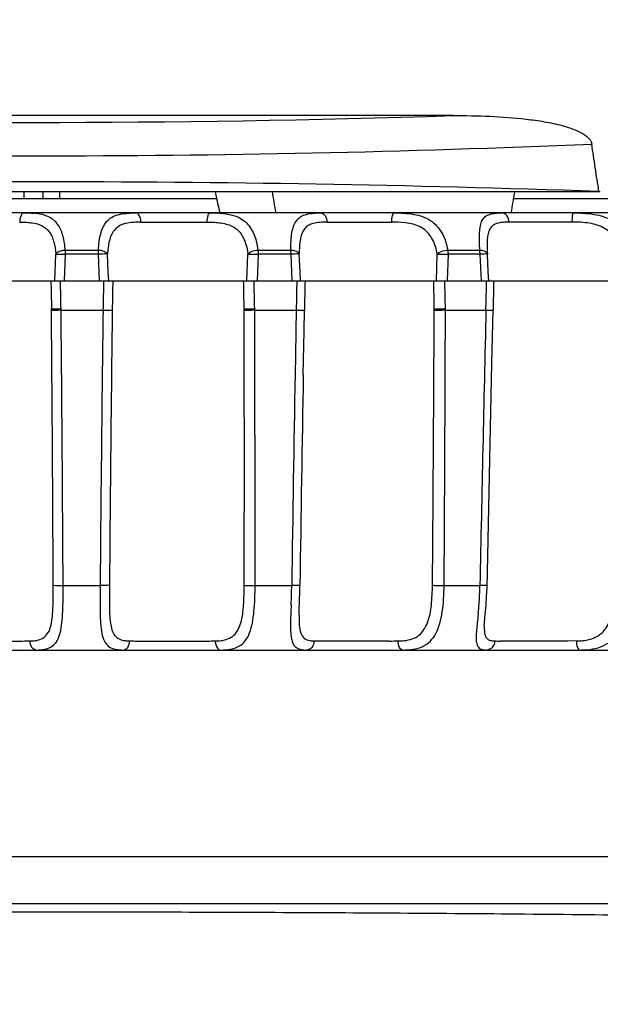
# Model space of a CAD drawing. Header units: millimetres. Extents: x 0 to 210, y 0 to 297.
# Tile 8 of 39: x 125.06 to 127.45, y 97.4 to 101.45. Entities that reach past the tile are written whole.
import ezdxf
from ezdxf.enums import TextEntityAlignment as Align

# ---------------------------------------------------------------- set-up
doc = ezdxf.new("R2010")
doc.units = ezdxf.units.MM
doc.header["$LTSCALE"] = 19.36
doc.layers.get('0').update_dxf_attribs({"linetype": 'CONTINUOUS'})
doc.layers.add('Z_DIM_2D', color=7, linetype='CONTINUOUS')
doc.styles.add('TEXTSTYLE_3', font='arial.ttf')
doc.dimstyles.new('DIMSTYLE_3', dxfattribs={"dimtxt": 2.1, "dimasz": 3.5, "dimexe": 1.5, "dimexo": 0, "dimgap": 0.525, "dimtad": 1, "dimlfac": 2.5, "dimdsep": 46, "dimtxsty": 'TEXTSTYLE_3', "dimblk": '_FILLED', "dimblk1": '_FILLED', "dimblk2": '_FILLED', "dimcen": 0.09, "dimclrt": 5, "dimazin": 2, "dimtp": 0.5, "dimtm": 0.5, "dimtfac": 1, "dimtofl": 0, "dimtmove": 0, "dimatfit": 3, "dimldrblk": '_FILLED', "dimfxl": 1, "dimtolj": 1, "dimarcsym": 0})

# ---------------------------------------------------------------- blocks, each defined once
blk = doc.blocks.new('*D2')
at = {"layer": 'Z_DIM_2D', "color": 2, "linetype": 'CONTINUOUS'}
for p, q in [((132.9096, 104.9135), (132.9096, 89.9506)), ((40.576, 97.9067), (40.576, 89.9506)), ((40.576, 91.4506), (86.7428, 91.4506)), ((132.9096, 91.4506), (86.7428, 91.4506))]:
    blk.add_line(p, q, dxfattribs=at)
at = {"layer": 'Z_DIM_2D', "color": 5, "linetype": 'CONTINUOUS', "style": 'TEXTSTYLE_3'}
blk.add_text('230', height=2.1, dxfattribs=at).set_placement((86.7428, 91.9756), align=Align.CENTER)
blk = doc.blocks.new('_FILLED')
at = {"color": 0, "linetype": 'BYBLOCK'}
blk.add_solid([(0, 0), (-1, 0.125), (-1, -0.125)], dxfattribs=at)
blk = doc.blocks.new('_NONE')

msp = doc.modelspace()

# ---------------------------------------------------------------- linework, layer by layer
at = {"color": 7, "linetype": 'CONTINUOUS'}
for p, q in [((126.8477, 101.0552), (123.389, 101.0552)), ((121.6269, 100.7423), (127.4473, 100.7423)), ((125.0791, 100.7423), (125.0791, 100.7143)), ((125.1585, 100.7423), (125.1585, 100.7143)), ((125.2275, 100.7143), (125.2275, 100.7423)), ((127.4473, 100.7423), (127.4528, 100.7423)), ((121.5988, 100.7143), (125.8744, 100.7143)), ((127.0964, 100.7143), (128.6379, 100.7143)), ((128.6979, 100.6543), (121.5388, 100.6543)), ((125.8852, 100.6621), (125.8868, 100.6543)), ((125.3917, 100.3743), (125.387, 100.4846)), ((125.4275, 100.411), (125.4244, 100.4846)), ((126.1849, 100.3743), (126.1797, 100.4846)), ((126.2168, 100.411), (126.2133, 100.4845)), ((126.9643, 100.3743), (126.9584, 100.4846)), ((126.9917, 100.4111), (126.9879, 100.4845)), ((125.4291, 100.3743), (125.4275, 100.411)), ((126.2185, 100.3743), (126.2168, 100.411)), ((126.9937, 100.3743), (126.9917, 100.4111)), ((121.4784, 100.3743), (128.7584, 100.3743)), ((125.233, 100.2543), (125.2198, 100.2542)), ((125.233, 100.2543), (125.4056, 100.2543)), ((126.0301, 100.2543), (126.0167, 100.2542)), ((126.0301, 100.2543), (126.201, 100.2543)), ((126.8152, 100.2543), (126.8019, 100.2542)), ((126.8152, 100.2543), (126.9823, 100.2543)), ((127.0065, 100.0362), (127.0116, 100.2537)), ((126.2301, 99.9895), (126.2332, 100.1677)), ((126.2129, 98.9985), (126.2133, 99.0148)), ((126.2129, 98.9988), (126.2129, 98.9984)), ((126.9753, 98.9535), (126.9753, 98.9533)), ((121.594, 98.8542), (128.6427, 98.8542)), ((132.4086, 98.0032), (93.3451, 98.0026))]:
    msp.add_line(p, q, dxfattribs=at)
at = {"color": 9, "linetype": 'CONTINUOUS'}
for p, q in [((125.5618, 100.6164), (125.833, 100.6164)), ((126.3273, 100.6164), (126.5935, 100.6164)), ((127.336, 100.6164), (127.077, 100.6164)), ((125.2067, 100.3743), (125.2112, 100.4846)), ((125.2501, 100.4846), (125.2458, 100.3743)), ((125.2501, 100.5005), (125.3869, 100.5005)), ((125.387, 100.4846), (125.2501, 100.4846)), ((125.9983, 100.3743), (126.0021, 100.4846)), ((126.0441, 100.4846), (126.0405, 100.3743)), ((126.0435, 100.5005), (126.179, 100.5005)), ((126.1797, 100.4846), (126.0441, 100.4846)), ((126.1797, 100.4846), (126.1791, 100.5001)), ((126.7785, 100.3743), (126.7816, 100.4846)), ((126.826, 100.4846), (126.8231, 100.3743)), ((126.825, 100.5005), (126.9574, 100.5005)), ((126.9584, 100.4846), (126.826, 100.4846)), ((126.9585, 100.4846), (126.9575, 100.5001)), ((125.1909, 100.3743), (125.1916, 100.3357)), ((126.9838, 100.3331), (126.9847, 100.3743)), ((125.1916, 100.3357), (125.1931, 100.2577)), ((126.9834, 100.3129), (126.9838, 100.3331)), ((126.9822, 100.2543), (126.983, 100.2931)), ((126.983, 100.2931), (126.9834, 100.3129)), ((125.1932, 100.2537), (125.1932, 100.2595)), ((125.233, 100.2543), (125.2329, 100.2594)), ((125.9868, 100.2537), (125.9869, 100.2595)), ((126.0301, 100.2543), (126.03, 100.2594)), ((126.201, 100.2543), (126.1995, 100.1683)), ((126.2332, 100.1677), (126.2348, 100.2538)), ((126.7692, 100.2537), (126.7693, 100.2594)), ((126.8152, 100.2543), (126.8151, 100.2594)), ((126.1995, 100.1683), (126.1976, 100.0655)), ((126.1976, 100.0655), (126.1963, 99.9901)), ((125.2414, 99.1197), (125.3939, 99.1197)), ((126.0316, 99.1197), (126.1826, 99.1197)), ((126.8099, 99.1197), (126.9574, 99.1197)), ((126.1805, 99.0423), (126.1779, 98.9762)), ((127.3542, 98.8916), (127.3176, 98.8913)), ((93.3451, 97.8105), (132.4087, 97.8105))]:
    msp.add_line(p, q, dxfattribs=at)
at = {"color": 7, "linetype": 'CONTINUOUS'}
for points in [[(126.9826, 99.0408), (126.985, 99.0746), (126.9866, 99.1109), (127.0065, 100.0362)], [(126.2133, 99.0148), (126.215, 99.0624), (126.2158, 99.0894), (126.2164, 99.1213)], [(126.9753, 98.9533), (126.9758, 98.9648), (126.9774, 98.9853), (126.9826, 99.0408)]]:
    msp.add_lwpolyline(points, dxfattribs=at)
at = {"color": 9, "linetype": 'CONTINUOUS'}
for centre, radius, start, end in [((125.1184, 154.0995), 53.0725, 268.13274, 271.86726), ((125.1184, 155.3371), 54.4478, 267.5796, 272.4204), ((125.1467, 100.6144), 0.084, 173.5003, 178.6255), ((126.5935, 99.8197), 0.7967, 89.2962, 90.0009), ((85.6131, 99.4508), 39.6281, 1.16916, 1.33524), ((165.0956, 99.4549), 39.6981, 178.67293, 178.8461), ((171.1997, 99.4028), 45.764, 178.7836, 178.93441), ((80.0995, 99.4933), 45.8936, 0.9543, 1.09985), ((86.0891, 99.4519), 39.9491, 1.1583, 1.32305), ((166.3516, 99.4539), 40.1586, 178.68674, 178.85792), ((172.3423, 99.3484), 46.1164, 178.72535, 178.87503), ((79.8942, 99.553), 46.8803, 0.86138, 1.00379), ((86.012, 99.4529), 40.8112, 1.13235, 1.29361), ((-171.9441, 97.6819), 297.1484, 0.277607, 0.49591), ((-136.0621, 97.752), 261.3071, 0.299887, 0.548685), ((386.9652, 96.9687), 261.5802, 179.280319, 179.528864), ((421.5198, 96.7297), 296.0972, 179.318054, 179.537175), ((-176.3509, 99.622), 302.3384, 359.905165, 0.119715), ((-137.3916, 99.3267), 263.4233, 359.954978, 0.201771), ((-185.1185, 101.6584), 311.8908, 359.533966, 359.741949), ((-142.3249, 100.9487), 269.141, 359.610632, 359.852184), ((398.3049, 93.7428), 271.4008, 178.625205, 178.864801), ((386.4095, 95.4547), 260.2527, 179.001464, 179.19311), ((123.0843, 99.1645), 3.0986, 357.7404, 359.1715), ((125.6132, 99.1468), 1.3445, 355.5501, 358.8452), ((125.246, 99.1765), 1.7129, 354.3324, 355.5121), ((124.9291, 119.141), 20.2502, 269.58902, 270.41086), ((124.9868, 110.3758), 11.4848, 270.43685, 270.58956), ((125.6247, 108.932), 10.041, 269.37941, 269.54612), ((125.6899, 118.653), 19.7622, 269.58026, 270.41962), ((125.7309, 113.3873), 14.4964, 270.41026, 270.54083), ((126.3679, 106.5542), 7.6631, 269.30315, 269.49911), ((126.4656, 116.4705), 17.5796, 270.39141, 270.50557), ((127.0932, 104.1773), 5.2863, 269.1895, 269.4373)]:
    msp.add_arc(centre, radius, start, end, dxfattribs=at)
at = {"color": 7, "linetype": 'CONTINUOUS'}
for centre, radius, start, end in [((125.1128, 33.1481), 67.6344, 89.994854, 91.968817), ((125.141, 34.1613), 66.6211, 88.016078, 90.018983), ((174.1062, 99.2922), 47.1045, 178.68373, 178.83027), ((425.043, 94.7999), 298.858, 179.005033, 179.171459)]:
    msp.add_arc(centre, radius, start, end, dxfattribs=at)
for centre, major_axis, ratio, start_param, end_param in [((128.0523, 78.699), (-5.9269, 35.6749), 0.050958, -0.916082, -0.913227), ((124.8865, 97.8052), (-4.7264, 28.4241), 0.058619, -1.480143, -1.477031), ((125.3538, 100.5805), (4.7492, 28.5614), 0.058619, -1.558466, -1.555385)]:
    msp.add_ellipse(centre, major_axis=major_axis, ratio=ratio, start_param=start_param, end_param=end_param, dxfattribs=at)
for points, knots in [([(126.8477, 101.0552), (126.8978, 101.0552), (126.998, 101.0534), (127.1229, 101.0445), (127.2222, 101.0307), (127.2956, 101.0155), (127.3558, 100.9957), (127.3985, 100.9711), (127.4161, 100.95), (127.4178, 100.9378)], [0, 0, 0, 0, 0.250368, 0.500704, 0.625883, 0.751034, 0.876046, 0.938486, 1, 1, 1, 1]), ([(127.4473, 100.7424), (127.4426, 100.775), (127.4314, 100.8399), (127.4226, 100.9052), (127.4178, 100.9378)], [0, 0, 0, 0, 0.499995, 1, 1, 1, 1]), ([(125.4244, 100.4846), (125.42, 100.4858), (125.4073, 100.4847), (125.395, 100.4848), (125.387, 100.4846)], [0, 0, 0, 0, 0.362993, 1, 1, 1, 1]), ([(126.2133, 100.4845), (126.2122, 100.4851), (126.2083, 100.4852), (126.1973, 100.4852), (126.1872, 100.4847), (126.1797, 100.4846)], [0, 0, 0, 0, 0.109654, 0.328331, 1, 1, 1, 1]), ([(126.9879, 100.4845), (126.9878, 100.4853), (126.9837, 100.485), (126.9789, 100.4853), (126.9692, 100.4847), (126.9624, 100.4847), (126.9584, 100.4846)], [0, 0, 0, 0, 0.077405, 0.284078, 0.603047, 1, 1, 1, 1]), ([(125.1932, 100.2537), (125.194, 100.253), (125.1976, 100.2536), (125.203, 100.2538), (125.2109, 100.2539), (125.2167, 100.2541), (125.2198, 100.2542)], [0, 0, 0, 0, 0.12906, 0.349465, 0.646578, 1, 1, 1, 1]), ([(125.4057, 100.2543), (125.414, 100.2544), (125.4267, 100.2533), (125.4393, 100.254), (125.4436, 100.2538)], [0, 0, 0, 0, 0.662929, 1, 1, 1, 1]), ([(125.9868, 100.2537), (125.9882, 100.253), (125.9923, 100.2535), (126.0019, 100.254), (126.0105, 100.254), (126.0167, 100.2542)], [0, 0, 0, 0, 0.151804, 0.380201, 1, 1, 1, 1]), ([(126.201, 100.2543), (126.2054, 100.2544), (126.2133, 100.2542), (126.2236, 100.254), (126.2305, 100.2532), (126.2339, 100.254), (126.2348, 100.2538)], [0, 0, 0, 0, 0.385872, 0.70481, 0.917501, 1, 1, 1, 1]), ([(126.7692, 100.2537), (126.7709, 100.253), (126.7756, 100.2535), (126.7863, 100.254), (126.7954, 100.254), (126.8019, 100.2542)], [0, 0, 0, 0, 0.170376, 0.40528, 1, 1, 1, 1]), ([(126.9823, 100.2543), (126.9862, 100.2544), (126.9931, 100.2545), (127.0026, 100.2535), (127.0076, 100.2543), (127.0113, 100.2532), (127.0116, 100.2538)], [0, 0, 0, 0, 0.399876, 0.720972, 0.927657, 1, 1, 1, 1]), ([(121.006, 97.7144), (121.0164, 97.7167), (121.0378, 97.7187), (121.0805, 97.7227), (121.1339, 97.7261), (121.1981, 97.7295), (121.2837, 97.7334), (121.3908, 97.7374), (121.5621, 97.7428), (121.7762, 97.7482), (122.0332, 97.7534), (122.2903, 97.7577), (122.633, 97.7626), (123.0614, 97.7674), (123.5756, 97.7714), (124.0897, 97.7742), (124.6039, 97.7758), (125.2894, 97.7765), (125.9749, 97.7751), (126.6604, 97.7714), (127.1746, 97.7674), (127.603, 97.7626), (127.9457, 97.7578), (128.2028, 97.7534), (128.4598, 97.7482), (128.674, 97.7428), (128.8453, 97.7375), (128.9523, 97.7334), (129.0379, 97.7296), (129.1021, 97.7261), (129.1556, 97.7227), (129.1982, 97.7188), (129.2196, 97.7167), (129.23, 97.7145)], [0, 0, 0, 0, 0.003905, 0.007811, 0.015623, 0.023436, 0.031248, 0.046873, 0.062499, 0.093749, 0.124999, 0.156249, 0.187499, 0.249999, 0.312499, 0.374999, 0.4375, 0.5, 0.625, 0.6875, 0.750001, 0.812501, 0.843751, 0.875001, 0.906251, 0.937501, 0.953126, 0.968751, 0.976564, 0.984376, 0.992189, 0.996095, 1, 1, 1, 1])]:
    msp.add_open_spline(points, degree=3, knots=knots, dxfattribs=at)
at = {"color": 9, "linetype": 'CONTINUOUS'}
for points, knots in [([(125.0812, 100.6543), (125.079, 100.6543), (125.0725, 100.6515), (125.0662, 100.64), (125.0639, 100.6298), (125.0632, 100.6239)], [0, 0, 0, 0, 0.170612, 0.522921, 1, 1, 1, 1]), ([(125.0811, 100.6543), (125.0908, 100.6543), (125.1036, 100.6541), (125.1164, 100.6533), (125.1195, 100.653)], [0, 0, 0, 0, 0.75922, 1, 1, 1, 1]), ([(125.25, 100.5005), (125.249, 100.5201), (125.2441, 100.5561), (125.2254, 100.6043), (125.1904, 100.6381), (125.1604, 100.6467), (125.1449, 100.6496)], [0, 0, 0, 0, 0.295206, 0.543481, 0.763326, 1, 1, 1, 1]), ([(125.387, 100.5005), (125.388, 100.525), (125.3922, 100.5687), (125.4159, 100.6184), (125.4471, 100.6406), (125.4864, 100.6532), (125.5188, 100.6543), (125.5414, 100.6543)], [0, 0, 0, 0, 0.290306, 0.516605, 0.620974, 0.733517, 1, 1, 1, 1]), ([(125.5618, 100.6164), (125.5617, 100.6213), (125.5604, 100.6351), (125.5513, 100.6543), (125.5414, 100.6543)], [0, 0, 0, 0, 0.331621, 1, 1, 1, 1]), ([(125.8473, 100.6543), (125.8424, 100.6543), (125.8341, 100.638), (125.8332, 100.6255), (125.833, 100.6164)], [0, 0, 0, 0, 0.351025, 1, 1, 1, 1]), ([(125.8474, 100.6543), (125.8942, 100.6543), (125.9719, 100.6505), (126.0302, 100.5715), (126.0405, 100.5255), (126.0435, 100.5005)], [0, 0, 0, 0, 0.502124, 0.730275, 1, 1, 1, 1]), ([(126.1791, 100.5005), (126.1787, 100.5248), (126.1796, 100.5669), (126.1944, 100.6171), (126.2201, 100.6406), (126.2442, 100.6497), (126.2723, 100.6537), (126.2924, 100.6543), (126.3031, 100.6543)], [0, 0, 0, 0, 0.310803, 0.540233, 0.638344, 0.743054, 0.864306, 1, 1, 1, 1]), ([(126.3031, 100.6543), (126.3097, 100.6543), (126.3242, 100.6419), (126.327, 100.6257), (126.3273, 100.6164)], [0, 0, 0, 0, 0.416953, 1, 1, 1, 1]), ([(126.5935, 100.6164), (126.5942, 100.6254), (126.5955, 100.6377), (126.599, 100.6502), (126.6025, 100.6543), (126.6041, 100.6543)], [0, 0, 0, 0, 0.669845, 0.885136, 1, 1, 1, 1]), ([(126.6041, 100.6543), (126.6314, 100.6543), (126.6826, 100.6525), (126.7556, 100.6296), (126.8058, 100.5732), (126.8205, 100.5258), (126.8249, 100.5005)], [0, 0, 0, 0, 0.27426, 0.513526, 0.742259, 1, 1, 1, 1]), ([(126.9574, 100.5005), (126.9556, 100.5247), (126.9537, 100.5586), (126.9582, 100.6), (126.9652, 100.6231), (126.9785, 100.6404), (126.9985, 100.6498), (127.0226, 100.6538), (127.04, 100.6543), (127.0493, 100.6543)], [0, 0, 0, 0, 0.335637, 0.466871, 0.573606, 0.665045, 0.759346, 0.871293, 1, 1, 1, 1]), ([(127.077, 100.6164), (127.0767, 100.6258), (127.0727, 100.6431), (127.0567, 100.6543), (127.0493, 100.6543)], [0, 0, 0, 0, 0.562019, 1, 1, 1, 1]), ([(127.3415, 100.6543), (127.3403, 100.6543), (127.3387, 100.6492), (127.3374, 100.6424), (127.3363, 100.6301), (127.336, 100.6213), (127.336, 100.6164)], [0, 0, 0, 0, 0.090184, 0.304604, 0.622229, 1, 1, 1, 1]), ([(127.3415, 100.6543), (127.3701, 100.6543), (127.4246, 100.6523), (127.5022, 100.6297), (127.5593, 100.5747), (127.5783, 100.5262), (127.5841, 100.5005)], [0, 0, 0, 0, 0.272795, 0.517666, 0.749354, 1, 1, 1, 1]), ([(125.1147, 100.6133), (125.1287, 100.6112), (125.1557, 100.6044), (125.1888, 100.5762), (125.2056, 100.5334), (125.2098, 100.5018), (125.2112, 100.4846)], [0, 0, 0, 0, 0.239739, 0.460609, 0.706842, 1, 1, 1, 1]), ([(125.5321, 100.6154), (125.5162, 100.6143), (125.4859, 100.6106), (125.4465, 100.5835), (125.4287, 100.537), (125.4254, 100.5032), (125.4243, 100.4845)], [0, 0, 0, 0, 0.249863, 0.468167, 0.708515, 1, 1, 1, 1]), ([(125.865, 100.6156), (125.8832, 100.6145), (125.9177, 100.6105), (125.9821, 100.5764), (125.9975, 100.5197), (126.0021, 100.4846)], [0, 0, 0, 0, 0.261546, 0.492382, 1, 1, 1, 1]), ([(126.3001, 100.6154), (126.286, 100.6143), (126.2652, 100.6112), (126.2419, 100.5971), (126.2243, 100.5756), (126.2143, 100.5361), (126.2133, 100.503), (126.2132, 100.4845)], [0, 0, 0, 0, 0.236849, 0.340994, 0.446051, 0.691423, 1, 1, 1, 1]), ([(126.7816, 100.4846), (126.7779, 100.5054), (126.7673, 100.5449), (126.7123, 100.6107), (126.6449, 100.6158), (126.6033, 100.6164)], [0, 0, 0, 0, 0.25837, 0.491775, 1, 1, 1, 1]), ([(127.0528, 100.6153), (127.0406, 100.6142), (127.0224, 100.6113), (127.0034, 100.5968), (126.9943, 100.5813), (126.9891, 100.5619), (126.986, 100.5292), (126.987, 100.503), (126.9879, 100.4845)], [0, 0, 0, 0, 0.218651, 0.314246, 0.415576, 0.532936, 0.670616, 1, 1, 1, 1]), ([(127.5394, 100.4846), (127.5345, 100.5062), (127.5203, 100.548), (127.4721, 100.5957), (127.4062, 100.6149), (127.3601, 100.6164), (127.336, 100.6164)], [0, 0, 0, 0, 0.249388, 0.482834, 0.72988, 1, 1, 1, 1]), ([(125.2501, 100.5001), (125.2418, 100.5001), (125.2276, 100.4973), (125.2146, 100.4895), (125.2112, 100.4846)], [0, 0, 0, 0, 0.578829, 1, 1, 1, 1]), ([(125.2112, 100.4846), (125.216, 100.4837), (125.2291, 100.4853), (125.2421, 100.485), (125.2501, 100.4846)], [0, 0, 0, 0, 0.377365, 1, 1, 1, 1]), ([(125.4244, 100.4846), (125.4215, 100.4895), (125.4088, 100.4974), (125.3951, 100.5001), (125.387, 100.5001)], [0, 0, 0, 0, 0.413238, 1, 1, 1, 1]), ([(126.0435, 100.5001), (126.0392, 100.5001), (126.0245, 100.4982), (126.0094, 100.4923), (126.0021, 100.4846)], [0, 0, 0, 0, 0.28891, 1, 1, 1, 1]), ([(126.0021, 100.4846), (126.0078, 100.4838), (126.0218, 100.4851), (126.0358, 100.485), (126.0441, 100.4846)], [0, 0, 0, 0, 0.404748, 1, 1, 1, 1]), ([(126.2133, 100.4846), (126.2117, 100.4895), (126.1997, 100.4978), (126.1869, 100.5001), (126.1791, 100.5001)], [0, 0, 0, 0, 0.398153, 1, 1, 1, 1]), ([(126.825, 100.5001), (126.8207, 100.5001), (126.8053, 100.4981), (126.79, 100.492), (126.7816, 100.4846)], [0, 0, 0, 0, 0.276037, 1, 1, 1, 1]), ([(126.7816, 100.4846), (126.7879, 100.4839), (126.8028, 100.485), (126.8176, 100.4851), (126.826, 100.4846)], [0, 0, 0, 0, 0.42864, 1, 1, 1, 1]), ([(126.9879, 100.4846), (126.9877, 100.4866), (126.9845, 100.4926), (126.9733, 100.4984), (126.9632, 100.5001), (126.9575, 100.5001)], [0, 0, 0, 0, 0.168263, 0.523496, 1, 1, 1, 1]), ([(125.1931, 100.26), (125.1946, 100.2592), (125.1996, 100.2588), (125.2127, 100.2588), (125.2244, 100.2593), (125.2329, 100.2594)], [0, 0, 0, 0, 0.130033, 0.357734, 1, 1, 1, 1]), ([(125.9868, 100.26), (125.992, 100.2581), (126.007, 100.2593), (126.0211, 100.2593), (126.03, 100.2594)], [0, 0, 0, 0, 0.387394, 1, 1, 1, 1]), ([(126.7691, 100.26), (126.7753, 100.2584), (126.7909, 100.259), (126.8062, 100.2593), (126.8152, 100.2594)], [0, 0, 0, 0, 0.414056, 1, 1, 1, 1]), ([(125.1266, 98.893), (125.1354, 98.8942), (125.1524, 98.8984), (125.1821, 98.9204), (125.1973, 98.9726), (125.2007, 99.042), (125.2009, 99.0941), (125.2008, 99.1216)], [0, 0, 0, 0, 0.102292, 0.195635, 0.408619, 0.685499, 1, 1, 1, 1]), ([(125.131, 98.8543), (125.1533, 98.8543), (125.1891, 98.8582), (125.2194, 98.8926), (125.2313, 98.9267), (125.2376, 98.9677), (125.2415, 99.0328), (125.2416, 99.0842), (125.2414, 99.1197)], [0, 0, 0, 0, 0.204129, 0.296711, 0.403432, 0.530453, 0.675673, 1, 1, 1, 1]), ([(125.2008, 99.1215), (125.2019, 99.1207), (125.2067, 99.1207), (125.215, 99.1198), (125.2273, 99.1197), (125.2365, 99.1196), (125.2414, 99.1197)], [0, 0, 0, 0, 0.099513, 0.321593, 0.636477, 1, 1, 1, 1]), ([(125.3939, 99.1197), (125.3936, 99.0835), (125.3929, 99.0314), (125.3948, 98.9657), (125.3992, 98.9251), (125.4086, 98.892), (125.4345, 98.8582), (125.4678, 98.8543), (125.4882, 98.8543)], [0, 0, 0, 0, 0.339169, 0.488572, 0.616741, 0.721338, 0.80875, 1, 1, 1, 1]), ([(125.4323, 99.1215), (125.4319, 99.1205), (125.4267, 99.1209), (125.4199, 99.1197), (125.4075, 99.1198), (125.3987, 99.1196), (125.3939, 99.1197)], [0, 0, 0, 0, 0.084091, 0.300399, 0.620644, 1, 1, 1, 1]), ([(125.4323, 99.1215), (125.4321, 99.0939), (125.4317, 99.042), (125.4328, 98.9799), (125.441, 98.938), (125.4524, 98.9138), (125.4723, 98.8981), (125.4882, 98.894), (125.4966, 98.8928)], [0, 0, 0, 0, 0.320056, 0.600792, 0.71632, 0.813556, 0.902419, 1, 1, 1, 1]), ([(125.8902, 98.8543), (125.9157, 98.8543), (125.9554, 98.8582), (125.9937, 98.8916), (126.0112, 98.926), (126.0218, 98.9674), (126.0301, 99.0326), (126.0316, 99.0842), (126.0316, 99.1197)], [0, 0, 0, 0, 0.222266, 0.321485, 0.429136, 0.552559, 0.691546, 1, 1, 1, 1]), ([(125.8916, 98.893), (125.9105, 98.8954), (125.9508, 98.9094), (125.9779, 98.9711), (125.9856, 99.0419), (125.9868, 99.094), (125.9871, 99.1216)], [0, 0, 0, 0, 0.210381, 0.427123, 0.69641, 1, 1, 1, 1]), ([(125.9871, 99.1215), (125.9922, 99.1198), (126.0074, 99.1204), (126.0221, 99.1196), (126.0316, 99.1197)], [0, 0, 0, 0, 0.358271, 1, 1, 1, 1]), ([(126.2164, 99.1213), (126.2164, 99.1204), (126.2115, 99.1207), (126.2061, 99.1196), (126.1949, 99.1198), (126.187, 99.1196), (126.1826, 99.1197)], [0, 0, 0, 0, 0.076679, 0.287296, 0.608311, 1, 1, 1, 1]), ([(126.6393, 98.8543), (126.6675, 98.8543), (126.7102, 98.8584), (126.7553, 98.8898), (126.7784, 98.9234), (126.7936, 98.9648), (126.8067, 99.0307), (126.8096, 99.0834), (126.8099, 99.1197)], [0, 0, 0, 0, 0.23347, 0.337131, 0.445067, 0.565428, 0.700053, 1, 1, 1, 1]), ([(126.6466, 98.893), (126.6676, 98.8954), (126.7111, 98.9084), (126.747, 98.9694), (126.7593, 99.0417), (126.7614, 99.094), (126.7621, 99.1216)], [0, 0, 0, 0, 0.224442, 0.445357, 0.707545, 1, 1, 1, 1]), ([(126.7621, 99.1215), (126.7681, 99.1202), (126.7843, 99.1201), (126.8002, 99.1196), (126.8099, 99.1197)], [0, 0, 0, 0, 0.389884, 1, 1, 1, 1]), ([(126.9868, 99.121), (126.9868, 99.1203), (126.9826, 99.1206), (126.9779, 99.1196), (126.9682, 99.1197), (126.9613, 99.1196), (126.9574, 99.1197)], [0, 0, 0, 0, 0.075625, 0.282654, 0.601994, 1, 1, 1, 1]), ([(127.4062, 98.8972), (127.4258, 98.9021), (127.4649, 98.9212), (127.4974, 98.9795), (127.5121, 99.0475), (127.5147, 99.0963), (127.5156, 99.1216)], [0, 0, 0, 0, 0.226258, 0.456692, 0.717146, 1, 1, 1, 1]), ([(126.1779, 98.9762), (126.1774, 98.9581), (126.1769, 98.9326), (126.1806, 98.9011), (126.1859, 98.8829), (126.1949, 98.8686), (126.2139, 98.8556), (126.2318, 98.8543), (126.2439, 98.8543)], [0, 0, 0, 0, 0.335161, 0.471361, 0.585796, 0.68381, 0.777507, 1, 1, 1, 1]), ([(126.2129, 98.9985), (126.2126, 98.9846), (126.2127, 98.9596), (126.2166, 98.926), (126.2319, 98.9002), (126.2493, 98.8942), (126.2578, 98.8928)], [0, 0, 0, 0, 0.328709, 0.592181, 0.794772, 1, 1, 1, 1]), ([(126.9505, 99.0073), (126.9497, 98.9993), (126.9468, 98.9707), (126.9434, 98.9421), (126.9421, 98.9214)], [0, 0, 0, 0, 0.279003, 1, 1, 1, 1]), ([(126.9753, 98.9532), (126.975, 98.9452), (126.9752, 98.9309), (126.9787, 98.9115), (126.989, 98.8976), (126.9991, 98.8938), (127.0042, 98.8928)], [0, 0, 0, 0, 0.327388, 0.581971, 0.786278, 1, 1, 1, 1]), ([(126.9421, 98.9214), (126.9415, 98.9111), (126.9411, 98.8935), (126.9457, 98.8691), (126.9632, 98.8549), (126.9773, 98.8543), (126.9849, 98.8543)], [0, 0, 0, 0, 0.33142, 0.56698, 0.759358, 1, 1, 1, 1]), ([(125.131, 98.8543), (125.1241, 98.8543), (125.1088, 98.8658), (125.1053, 98.8824), (125.1049, 98.8916)], [0, 0, 0, 0, 0.428897, 1, 1, 1, 1]), ([(125.4882, 98.8543), (125.4955, 98.8543), (125.5114, 98.8652), (125.5155, 98.8823), (125.5159, 98.8916)], [0, 0, 0, 0, 0.438938, 1, 1, 1, 1]), ([(125.8677, 98.8916), (125.8679, 98.8867), (125.8694, 98.8726), (125.88, 98.8543), (125.8902, 98.8543)], [0, 0, 0, 0, 0.323249, 1, 1, 1, 1]), ([(126.2747, 98.8916), (126.2742, 98.8822), (126.269, 98.8643), (126.2518, 98.8543), (126.2438, 98.8543)], [0, 0, 0, 0, 0.543713, 1, 1, 1, 1]), ([(126.5857, 98.8913), (126.5609, 98.8912), (126.4659, 98.8907), (126.371, 98.8907), (126.3009, 98.8913)], [0, 0, 0, 0, 0.261544, 1, 1, 1, 1]), ([(126.6393, 98.8543), (126.6337, 98.8543), (126.6225, 98.8685), (126.621, 98.8826), (126.6207, 98.8916)], [0, 0, 0, 0, 0.38024, 1, 1, 1, 1]), ([(127.0184, 98.8916), (127.0179, 98.8821), (127.0115, 98.8636), (126.9933, 98.8543), (126.9849, 98.8543)], [0, 0, 0, 0, 0.529644, 1, 1, 1, 1]), ([(127.3176, 98.8913), (127.2923, 98.8912), (127.2002, 98.8907), (127.1081, 98.8907), (127.0413, 98.8913)], [0, 0, 0, 0, 0.274353, 1, 1, 1, 1]), ([(127.3542, 98.8916), (127.3544, 98.8826), (127.3553, 98.8702), (127.3637, 98.8543), (127.3686, 98.8543)], [0, 0, 0, 0, 0.648015, 1, 1, 1, 1]), ([(127.3686, 98.8543), (127.3794, 98.8543), (127.4188, 98.8556), (127.4593, 98.866), (127.4832, 98.8821)], [0, 0, 0, 0, 0.27269, 1, 1, 1, 1])]:
    msp.add_open_spline(points, degree=3, knots=knots, dxfattribs=at)
for points in [[(125.1449, 100.6496), (125.1365, 100.6512), (125.128, 100.6523), (125.1195, 100.653)], [(125.0627, 100.6164), (125.0725, 100.6164), (125.0824, 100.6162), (125.0922, 100.6156)], [(125.0922, 100.6156), (125.0997, 100.6151), (125.1073, 100.6144), (125.1147, 100.6133)], [(125.5618, 100.6164), (125.5519, 100.6164), (125.542, 100.6161), (125.5321, 100.6154)], [(125.833, 100.6164), (125.8437, 100.6164), (125.8543, 100.6162), (125.865, 100.6156)], [(126.3273, 100.6164), (126.3182, 100.6163), (126.3092, 100.6161), (126.3001, 100.6154)], [(127.077, 100.6164), (127.0689, 100.6163), (127.0608, 100.616), (127.0528, 100.6153)], [(125.2501, 100.5001), (125.2502, 100.4949), (125.2502, 100.4897), (125.2501, 100.4846)], [(125.3871, 100.4846), (125.3871, 100.4897), (125.3866, 100.4949), (125.387, 100.5001)], [(126.0435, 100.5001), (126.044, 100.4949), (126.0442, 100.4897), (126.0441, 100.4846)], [(126.825, 100.5001), (126.8257, 100.4949), (126.826, 100.4897), (126.826, 100.4846)], [(127.3816, 98.893), (127.3899, 98.8939), (127.3981, 98.8952), (127.4062, 98.8972)], [(125.1049, 98.8916), (125.1122, 98.8916), (125.1194, 98.892), (125.1266, 98.893)], [(125.4966, 98.8928), (125.503, 98.8918), (125.5095, 98.8915), (125.5159, 98.8916)], [(125.8677, 98.8916), (125.8757, 98.8916), (125.8837, 98.892), (125.8916, 98.893)], [(126.2578, 98.8928), (126.2634, 98.8918), (126.2691, 98.8915), (126.2747, 98.8916)], [(126.6207, 98.8916), (126.6293, 98.8916), (126.638, 98.892), (126.6466, 98.893)], [(127.0042, 98.8928), (127.0089, 98.8918), (127.0137, 98.8915), (127.0184, 98.8916)], [(127.3542, 98.8916), (127.3633, 98.8916), (127.3725, 98.892), (127.3816, 98.893)]]:
    msp.add_open_spline(points, degree=3, dxfattribs=at)

# ---------------------------------------------------------------- dimensions: what is measured, and where the dimension line sits
at = {"layer": 'Z_DIM_2D', "color": 2, "linetype": 'CONTINUOUS'}
dim = msp.add_linear_dim(base=(132.9096, 91.4506), p1=(40.576, 97.9067), p2=(132.9096, 104.9135), angle=360, dimstyle='DIMSTYLE_3', override={"dimblk1": 'NONE', "dimblk2": 'NONE', "dimsah": 1}, dxfattribs=at)
dim.commit()
dim.dimension.update_dxf_attribs({"geometry": '*D2', "text_midpoint": (86.7159, 91.4506), "dimtype": 160})

doc.saveas('drawing.dxf')
